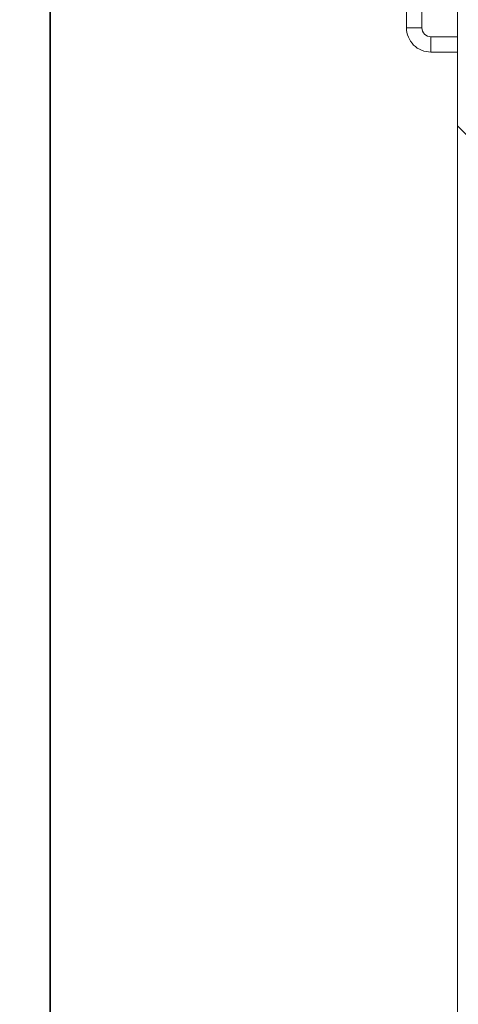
# Model space of a CAD drawing. Header units: millimetres. Extents: x -296 to 295, y -209 to 209.
# Tile 56 of 123: x -27 to -3, y 74 to 129. Entities that reach past the tile are written whole.
import ezdxf

# ---------------------------------------------------------------- set-up
doc = ezdxf.new("R2010")
doc.units = ezdxf.units.MM
doc.header["$MEASUREMENT"] = 0
doc.layers.add('layer 1', color=7, linetype='Continuous')

msp = doc.modelspace()

# ---------------------------------------------------------------- linework, layer by layer
at = {"layer": 'layer 1', "color": 1, "lineweight": 0}
msp.add_open_spline([(295.3283, 209.2747), (295.3283, 209.2747), (295.3283, -208.9236), (295.3283, -208.9236), (295.3283, -208.9236), (-296.1944, -208.9236), (-296.1944, -208.9236), (-296.1944, -208.9236), (-296.1944, 209.2747), (-296.1944, 209.2747), (-296.1944, 209.2747), (295.3283, 209.2747), (295.3283, 209.2747)], degree=3, knots=[0, 0, 0, 0, 0.25, 0.25, 0.25, 0.5, 0.5, 0.5, 0.75, 0.75, 0.75, 1, 1, 1, 1], dxfattribs=at)
at = {"layer": 'layer 1', "color": 5, "lineweight": 0}
msp.add_open_spline([(-281.2487, 194.7284), (-281.2487, 194.7284), (-281.2487, -197.0649), (-281.2487, -197.0649), (-281.2487, -197.0649), (283.3586, -197.0649), (283.3586, -197.0649)], degree=3, knots=[0, 0, 0, 0, 0.5, 0.5, 0.5, 1, 1, 1, 1], dxfattribs=at)
at = {"layer": 'layer 1', "lineweight": 9}
for points in [[(-25.5518, -0.4108), (-25.5518, -0.4108), (-25.5518, 159.2605), (-25.5518, 159.2605)], [(-25.5166, 158.8605), (-25.5166, 158.8605), (-25.5166, -0.0108), (-25.5166, -0.0108)], [(-2.6018, -0.5108), (-2.6018, -0.5108), (-2.6018, 152.7892), (-2.6018, 152.7892)], [(-5.4679, 137.5142), (-5.4679, 137.5142), (-5.4679, 128.5142), (-5.4679, 128.5142)], [(-4.6018, 137.5142), (-4.6018, 137.5142), (-4.6018, 128.5142), (-4.6018, 128.5142)], [(-4.6018, 128.5142), (-4.6018, 128.5142), (-5.4679, 128.5142), (-5.4679, 128.5142)], [(-4.1018, 128.0142), (-4.1018, 128.0142), (-2.6018, 128.0142), (-2.6018, 128.0142)], [(-4.1018, 127.1482), (-4.1018, 127.1482), (-4.1018, 128.0142), (-4.1018, 128.0142)], [(-4.1018, 127.1482), (-4.1018, 127.1482), (-2.6018, 127.1482), (-2.6018, 127.1482)], [(-1.91, 122.2974), (-1.91, 122.2974), (-2.6018, 122.9892), (-2.6018, 122.9892)]]:
    msp.add_open_spline(points, degree=3, dxfattribs=at)
for points in [[(-5.4679, 128.5142), (-5.4679, 128.1519), (-5.3239, 127.8045), (-5.0678, 127.5483), (-4.8116, 127.2921), (-4.4641, 127.1482), (-4.1018, 127.1482)], [(-4.6018, 128.5142), (-4.6018, 128.3816), (-4.5491, 128.2545), (-4.4554, 128.1607), (-4.3616, 128.0669), (-4.2344, 128.0142), (-4.1018, 128.0142)]]:
    msp.add_open_spline(points, degree=3, knots=[0, 0, 0, 0, 0.5, 0.5, 0.5, 1, 1, 1, 1], dxfattribs=at)

doc.saveas('drawing.dxf')
